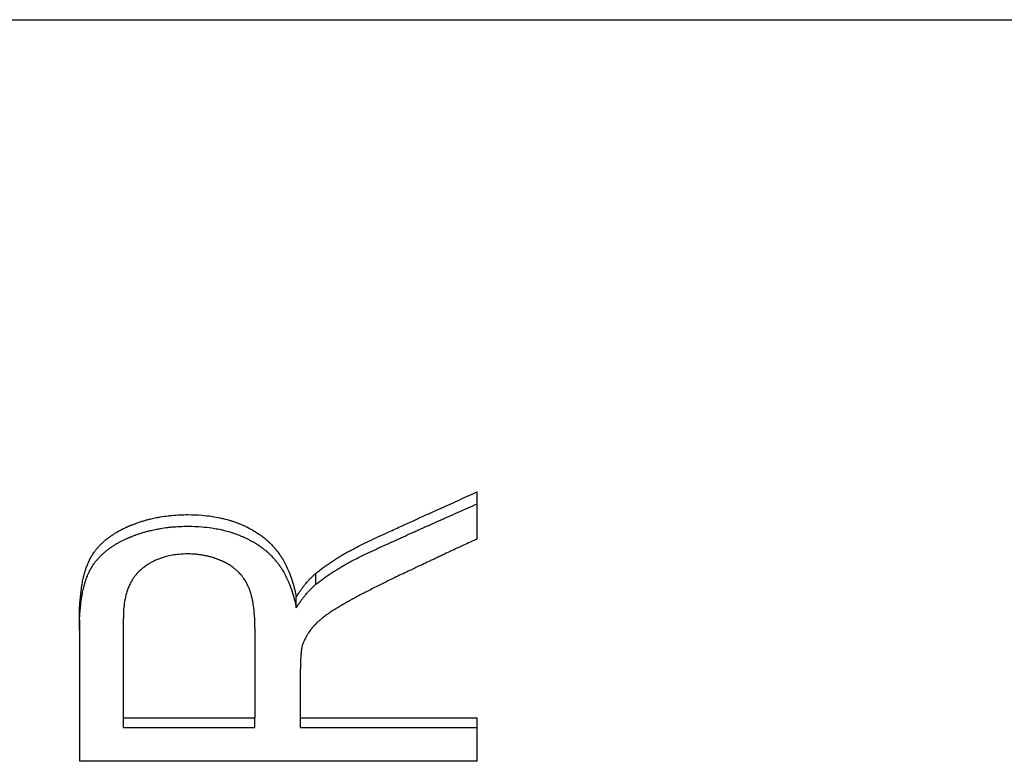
# Model space of a CAD drawing. Extents: x 0 to 39.4, y -1.2 to 1.2.
# Tile 9 of 10: x 0.594 to 1.188, y 0.553 to 1. Entities that reach past the tile are written whole.
import ezdxf

# ---------------------------------------------------------------- set-up
doc = ezdxf.new("R2010")
doc.units = 0
doc.header["$MEASUREMENT"] = 0
doc.layers.get('0').update_dxf_attribs({"linetype": 'CONTINUOUS'})

msp = doc.modelspace()

# ---------------------------------------------------------------- linework, layer by layer
for p, q in [((0.375, 1), (1.88, 1)), ((0.87009, 0.68677), (0.87009, 0.71508)), ((0.77277, 0.65937), (0.77277, 0.66603)), ((0.76088, 0.6452), (0.76088, 0.65172)), ((0.63009, 0.63802), (0.63009, 0.55258)), ((0.65662, 0.57882), (0.65662, 0.639)), ((0.73601, 0.63307), (0.73601, 0.57882)), ((0.76345, 0.57882), (0.76345, 0.60841)), ((0.65662, 0.57882), (0.73601, 0.57882)), ((0.65662, 0.57304), (0.65662, 0.57882)), ((0.73601, 0.57304), (0.73601, 0.57882)), ((0.76345, 0.57882), (0.87009, 0.57882)), ((0.76345, 0.57304), (0.76345, 0.57882)), ((0.87009, 0.55258), (0.87009, 0.57882)), ((0.65662, 0.57304), (0.73601, 0.57304)), ((0.87009, 0.55258), (0.63009, 0.55258))]:
    msp.add_line(p, q)
for points, knots in [([(0.80479, 0.68544), (0.8066, 0.68628), (0.80841, 0.68712), (0.81023, 0.68796), (0.81204, 0.6888), (0.81386, 0.68963), (0.81567, 0.69047), (0.81839, 0.69172), (0.82111, 0.69297), (0.82383, 0.69421), (0.82474, 0.69463), (0.82565, 0.69504), (0.82655, 0.69546), (0.82837, 0.69629), (0.83018, 0.69711), (0.832, 0.69794), (0.8329, 0.69835), (0.83381, 0.69876), (0.83472, 0.69918), (0.83653, 0.7), (0.83835, 0.70082), (0.84016, 0.70165), (0.84107, 0.70206), (0.84197, 0.70247), (0.84288, 0.70288), (0.8447, 0.7037), (0.84651, 0.70452), (0.84832, 0.70534), (0.84923, 0.70574), (0.85014, 0.70615), (0.85104, 0.70656), (0.85286, 0.70738), (0.85467, 0.70819), (0.85649, 0.70901), (0.85739, 0.70941), (0.8583, 0.70982), (0.85921, 0.71022), (0.86102, 0.71104), (0.86284, 0.71185), (0.86465, 0.71266), (0.86646, 0.71347), (0.86828, 0.71427), (0.87009, 0.71508)], [0, 0, 0, 0, 0.0163806, 0.0163806, 0.0163806, 0.0327612, 0.0327612, 0.0327612, 0.0573321, 0.0573321, 0.0573321, 0.0655224, 0.0655224, 0.0655224, 0.081903, 0.081903, 0.081903, 0.0900933, 0.0900933, 0.0900933, 0.1064739, 0.1064739, 0.1064739, 0.1146642, 0.1146642, 0.1146642, 0.1310448, 0.1310448, 0.1310448, 0.1392351, 0.1392351, 0.1392351, 0.1556157, 0.1556157, 0.1556157, 0.163806, 0.163806, 0.163806, 0.1801866, 0.1801866, 0.1801866, 0.1965672, 0.1965672, 0.1965672, 0.1965672]), ([(0.80479, 0.67859), (0.8066, 0.67942), (0.80841, 0.68025), (0.81023, 0.68108), (0.81204, 0.68191), (0.81386, 0.68274), (0.81567, 0.68356), (0.81658, 0.68398), (0.81748, 0.68439), (0.81839, 0.6848), (0.82021, 0.68562), (0.82202, 0.68645), (0.82383, 0.68727), (0.82474, 0.68768), (0.82565, 0.68809), (0.82655, 0.6885), (0.82837, 0.68932), (0.83018, 0.69014), (0.832, 0.69096), (0.8329, 0.69137), (0.83381, 0.69178), (0.83472, 0.69219), (0.83653, 0.693), (0.83835, 0.69382), (0.84016, 0.69463), (0.84107, 0.69504), (0.84197, 0.69544), (0.84288, 0.69585), (0.8447, 0.69666), (0.84651, 0.69747), (0.84832, 0.69828), (0.84923, 0.69869), (0.85014, 0.69909), (0.85104, 0.6995), (0.85286, 0.7003), (0.85467, 0.70111), (0.85649, 0.70192), (0.85739, 0.70232), (0.8583, 0.70272), (0.85921, 0.70312), (0.86102, 0.70393), (0.86284, 0.70473), (0.86465, 0.70553), (0.86646, 0.70633), (0.86828, 0.70713), (0.87009, 0.70793)], [0, 0, 0, 0, 0.0163806, 0.0163806, 0.0163806, 0.0327612, 0.0327612, 0.0327612, 0.0409515, 0.0409515, 0.0409515, 0.0573321, 0.0573321, 0.0573321, 0.0655224, 0.0655224, 0.0655224, 0.081903, 0.081903, 0.081903, 0.0900933, 0.0900933, 0.0900933, 0.1064739, 0.1064739, 0.1064739, 0.1146642, 0.1146642, 0.1146642, 0.1310448, 0.1310448, 0.1310448, 0.1392351, 0.1392351, 0.1392351, 0.1556157, 0.1556157, 0.1556157, 0.163806, 0.163806, 0.163806, 0.1801866, 0.1801866, 0.1801866, 0.1965672, 0.1965672, 0.1965672, 0.1965672]), ([(0.63009, 0.63802), (0.63009, 0.64007), (0.63013, 0.64206), (0.63019, 0.64398), (0.63026, 0.6459), (0.63036, 0.64775), (0.6305, 0.64953), (0.6307, 0.65221), (0.63098, 0.65475), (0.63133, 0.65713), (0.63145, 0.65793), (0.63158, 0.65871), (0.63171, 0.65947), (0.63192, 0.66062), (0.63214, 0.66173), (0.63238, 0.6628), (0.63246, 0.66316), (0.63254, 0.66351), (0.63263, 0.66386), (0.6328, 0.66456), (0.63297, 0.66525), (0.63316, 0.66591), (0.63325, 0.66625), (0.63335, 0.66658), (0.63345, 0.66691), (0.63364, 0.66756), (0.63384, 0.6682), (0.63406, 0.66882), (0.63432, 0.66959), (0.6346, 0.67035), (0.63489, 0.67108), (0.63506, 0.67152), (0.63524, 0.67194), (0.63542, 0.67236), (0.63549, 0.6725), (0.63555, 0.67264), (0.63561, 0.67278), (0.6358, 0.6732), (0.63599, 0.6736), (0.63619, 0.674), (0.63622, 0.67407), (0.63625, 0.67413), (0.63628, 0.6742), (0.63645, 0.67453), (0.63662, 0.67485), (0.63679, 0.67517), (0.63683, 0.67523), (0.63686, 0.6753), (0.6369, 0.67536), (0.637, 0.67555), (0.63711, 0.67574), (0.63722, 0.67593), (0.63729, 0.67606), (0.63736, 0.67618), (0.63744, 0.67631), (0.63747, 0.67637), (0.63751, 0.67643), (0.63755, 0.67649), (0.63766, 0.67668), (0.63777, 0.67687), (0.63789, 0.67705), (0.63797, 0.67718), (0.63805, 0.6773), (0.63812, 0.67742), (0.63836, 0.67779), (0.6386, 0.67815), (0.63886, 0.67851), (0.63902, 0.67875), (0.63919, 0.67899), (0.63937, 0.67923), (0.63972, 0.6797), (0.64008, 0.68017), (0.64045, 0.68063), (0.64064, 0.68086), (0.64083, 0.68108), (0.64102, 0.68131), (0.64141, 0.68176), (0.64181, 0.68221), (0.64222, 0.68265), (0.64242, 0.68287), (0.64263, 0.68308), (0.64284, 0.6833), (0.64327, 0.68373), (0.64371, 0.68416), (0.64416, 0.68458), (0.64438, 0.68478), (0.64461, 0.68499), (0.64484, 0.6852), (0.64531, 0.68561), (0.64578, 0.68601), (0.64627, 0.68641), (0.64652, 0.68661), (0.64677, 0.68681), (0.64702, 0.687), (0.64752, 0.6874), (0.64803, 0.68778), (0.64856, 0.68816), (0.64883, 0.68835), (0.64909, 0.68854), (0.64936, 0.68872), (0.6499, 0.68909), (0.65046, 0.68946), (0.65102, 0.68982), (0.65131, 0.69), (0.65159, 0.69017), (0.65188, 0.69035), (0.65246, 0.6907), (0.65305, 0.69104), (0.65366, 0.69138), (0.65396, 0.69155), (0.65427, 0.69172), (0.65458, 0.69189), (0.65504, 0.69213), (0.65551, 0.69238), (0.65599, 0.69262), (0.65615, 0.6927), (0.65631, 0.69278), (0.65647, 0.69286), (0.65679, 0.69302), (0.65712, 0.69318), (0.65744, 0.69333), (0.65761, 0.69341), (0.65777, 0.69349), (0.65794, 0.69357), (0.65819, 0.69368), (0.65844, 0.6938), (0.65869, 0.69391), (0.65877, 0.69395), (0.65886, 0.69399), (0.65894, 0.69403), (0.65911, 0.6941), (0.65928, 0.69418), (0.65945, 0.69425), (0.65954, 0.69429), (0.65962, 0.69433), (0.65971, 0.69436), (0.65988, 0.69444), (0.66005, 0.69451), (0.66022, 0.69458), (0.66031, 0.69462), (0.66039, 0.69466), (0.66048, 0.69469), (0.66065, 0.69476), (0.66082, 0.69484), (0.66099, 0.69491), (0.66108, 0.69494), (0.66117, 0.69498), (0.66125, 0.69501), (0.66151, 0.69512), (0.66177, 0.69522), (0.66203, 0.69533), (0.6622, 0.6954), (0.66238, 0.69546), (0.66255, 0.69553), (0.6629, 0.69567), (0.66325, 0.6958), (0.6636, 0.69593), (0.66377, 0.696), (0.66395, 0.69606), (0.66412, 0.69612), (0.66465, 0.69632), (0.66518, 0.6965), (0.66571, 0.69669), (0.66606, 0.69681), (0.66642, 0.69692), (0.66678, 0.69704), (0.66749, 0.69727), (0.66821, 0.6975), (0.66893, 0.69771), (0.66929, 0.69782), (0.66965, 0.69792), (0.67001, 0.69802), (0.67074, 0.69823), (0.67147, 0.69842), (0.67221, 0.69861), (0.67257, 0.6987), (0.67294, 0.69879), (0.67331, 0.69888), (0.67442, 0.69915), (0.67554, 0.69939), (0.67667, 0.69961), (0.67742, 0.69976), (0.67818, 0.6999), (0.67894, 0.70003), (0.68046, 0.70029), (0.682, 0.70051), (0.68356, 0.7007), (0.68434, 0.70079), (0.68512, 0.70087), (0.68591, 0.70095), (0.68749, 0.7011), (0.68908, 0.70121), (0.69069, 0.70128), (0.6923, 0.70135), (0.69393, 0.70139), (0.69558, 0.70139)], [0, 0, 0, 0, 0.125, 0.125, 0.125, 0.25, 0.25, 0.25, 0.4375, 0.4375, 0.4375, 0.5, 0.5, 0.5, 0.59375, 0.59375, 0.59375, 0.625, 0.625, 0.625, 0.6875, 0.6875, 0.6875, 0.71875, 0.71875, 0.71875, 0.78125, 0.78125, 0.78125, 0.859375, 0.859375, 0.859375, 0.90625, 0.90625, 0.90625, 0.921875, 0.921875, 0.921875, 0.96875, 0.96875, 0.96875, 0.976562, 0.976562, 0.976562, 1.015625, 1.015625, 1.015625, 1.023438, 1.023438, 1.023438, 1.046875, 1.046875, 1.046875, 1.0625, 1.0625, 1.0625, 1.070312, 1.070312, 1.070312, 1.09375, 1.09375, 1.09375, 1.109375, 1.109375, 1.109375, 1.15625, 1.15625, 1.15625, 1.1875, 1.1875, 1.1875, 1.25, 1.25, 1.25, 1.28125, 1.28125, 1.28125, 1.34375, 1.34375, 1.34375, 1.375, 1.375, 1.375, 1.4375, 1.4375, 1.4375, 1.46875, 1.46875, 1.46875, 1.53125, 1.53125, 1.53125, 1.5625, 1.5625, 1.5625, 1.625, 1.625, 1.625, 1.65625, 1.65625, 1.65625, 1.71875, 1.71875, 1.71875, 1.75, 1.75, 1.75, 1.8125, 1.8125, 1.8125, 1.84375, 1.84375, 1.84375, 1.890625, 1.890625, 1.890625, 1.90625, 1.90625, 1.90625, 1.9375, 1.9375, 1.9375, 1.953125, 1.953125, 1.953125, 1.976562, 1.976562, 1.976562, 1.984375, 1.984375, 1.984375, 2, 2, 2, 2.007812, 2.007812, 2.007812, 2.023438, 2.023438, 2.023438, 2.03125, 2.03125, 2.03125, 2.046875, 2.046875, 2.046875, 2.054688, 2.054688, 2.054688, 2.078125, 2.078125, 2.078125, 2.09375, 2.09375, 2.09375, 2.125, 2.125, 2.125, 2.140625, 2.140625, 2.140625, 2.1875, 2.1875, 2.1875, 2.21875, 2.21875, 2.21875, 2.28125, 2.28125, 2.28125, 2.3125, 2.3125, 2.3125, 2.375, 2.375, 2.375, 2.40625, 2.40625, 2.40625, 2.5, 2.5, 2.5, 2.5625, 2.5625, 2.5625, 2.6875, 2.6875, 2.6875, 2.75, 2.75, 2.75, 2.875, 2.875, 2.875, 3, 3, 3, 3]), ([(0.69558, 0.70139), (0.69842, 0.70139), (0.70119, 0.70128), (0.70389, 0.70106), (0.70591, 0.7009), (0.70789, 0.70067), (0.70983, 0.70039), (0.71176, 0.7001), (0.71366, 0.69975), (0.71551, 0.69934), (0.71612, 0.6992), (0.71674, 0.69906), (0.71734, 0.69891), (0.71856, 0.69861), (0.71976, 0.69828), (0.72093, 0.69792), (0.72152, 0.69774), (0.72211, 0.69756), (0.72269, 0.69736), (0.72385, 0.69698), (0.72499, 0.69657), (0.72611, 0.69613), (0.72667, 0.69591), (0.72722, 0.69568), (0.72778, 0.69545), (0.7286, 0.6951), (0.72942, 0.69473), (0.73022, 0.69435), (0.73103, 0.69396), (0.73182, 0.69357), (0.73261, 0.69315), (0.73326, 0.69281), (0.73391, 0.69245), (0.73455, 0.69208), (0.73468, 0.69201), (0.7348, 0.69193), (0.73493, 0.69186), (0.73531, 0.69164), (0.73569, 0.69141), (0.73607, 0.69118), (0.73626, 0.69106), (0.73644, 0.69095), (0.73663, 0.69083), (0.737, 0.69059), (0.73737, 0.69036), (0.73774, 0.69011), (0.7378, 0.69007), (0.73787, 0.69003), (0.73793, 0.68999), (0.73823, 0.68979), (0.73854, 0.68958), (0.73884, 0.68937), (0.7389, 0.68933), (0.73896, 0.68929), (0.73902, 0.68924), (0.7392, 0.68912), (0.73938, 0.68899), (0.73956, 0.68886), (0.73968, 0.68878), (0.7398, 0.68869), (0.73992, 0.6886), (0.73997, 0.68856), (0.74003, 0.68852), (0.74009, 0.68847), (0.74021, 0.68839), (0.74033, 0.6883), (0.74044, 0.68821), (0.7405, 0.68817), (0.74056, 0.68812), (0.74062, 0.68808), (0.74079, 0.68795), (0.74097, 0.68781), (0.74114, 0.68768), (0.74125, 0.68759), (0.74137, 0.6875), (0.74148, 0.6874), (0.74171, 0.68722), (0.74194, 0.68704), (0.74216, 0.68685), (0.74227, 0.68676), (0.74238, 0.68667), (0.7425, 0.68657), (0.74283, 0.68629), (0.74316, 0.68601), (0.74348, 0.68571), (0.7437, 0.68552), (0.74392, 0.68533), (0.74413, 0.68513), (0.74455, 0.68473), (0.74497, 0.68433), (0.74539, 0.68392), (0.74559, 0.68371), (0.7458, 0.68351), (0.746, 0.6833), (0.7466, 0.68267), (0.74719, 0.68202), (0.74777, 0.68136), (0.74815, 0.68092), (0.74852, 0.68047), (0.74889, 0.68001), (0.74963, 0.67909), (0.75033, 0.67814), (0.75101, 0.67716), (0.75135, 0.67667), (0.75168, 0.67617), (0.752, 0.67567), (0.75265, 0.67466), (0.75327, 0.67361), (0.75385, 0.67253), (0.75415, 0.67199), (0.75443, 0.67145), (0.75471, 0.67089), (0.75527, 0.66978), (0.7558, 0.66864), (0.7563, 0.66746), (0.75655, 0.66687), (0.75679, 0.66628), (0.75703, 0.66567), (0.75773, 0.66385), (0.75837, 0.66196), (0.75895, 0.66), (0.75971, 0.65738), (0.76036, 0.65462), (0.76088, 0.65172)], [0, 0, 0, 0, 0.166667, 0.166667, 0.166667, 0.291667, 0.291667, 0.291667, 0.416667, 0.416667, 0.416667, 0.458333, 0.458333, 0.458333, 0.541667, 0.541667, 0.541667, 0.583333, 0.583333, 0.583333, 0.666667, 0.666667, 0.666667, 0.708333, 0.708333, 0.708333, 0.770833, 0.770833, 0.770833, 0.833333, 0.833333, 0.833333, 0.885417, 0.885417, 0.885417, 0.895833, 0.895833, 0.895833, 0.927083, 0.927083, 0.927083, 0.942708, 0.942708, 0.942708, 0.973958, 0.973958, 0.973958, 0.979167, 0.979167, 0.979167, 1.005208, 1.005208, 1.005208, 1.010417, 1.010417, 1.010417, 1.026042, 1.026042, 1.026042, 1.036458, 1.036458, 1.036458, 1.041667, 1.041667, 1.041667, 1.052083, 1.052083, 1.052083, 1.057292, 1.057292, 1.057292, 1.072917, 1.072917, 1.072917, 1.083333, 1.083333, 1.083333, 1.104167, 1.104167, 1.104167, 1.114583, 1.114583, 1.114583, 1.145833, 1.145833, 1.145833, 1.166667, 1.166667, 1.166667, 1.208333, 1.208333, 1.208333, 1.229167, 1.229167, 1.229167, 1.291667, 1.291667, 1.291667, 1.333333, 1.333333, 1.333333, 1.416667, 1.416667, 1.416667, 1.458333, 1.458333, 1.458333, 1.541667, 1.541667, 1.541667, 1.583333, 1.583333, 1.583333, 1.666667, 1.666667, 1.666667, 1.708333, 1.708333, 1.708333, 1.833333, 1.833333, 1.833333, 2, 2, 2, 2]), ([(0.63009, 0.63164), (0.63009, 0.63367), (0.63013, 0.63564), (0.63019, 0.63754), (0.63026, 0.63944), (0.63036, 0.64127), (0.6305, 0.64304), (0.63056, 0.64392), (0.63064, 0.64479), (0.63073, 0.64564), (0.63089, 0.64735), (0.6311, 0.64899), (0.63133, 0.65056), (0.63145, 0.65135), (0.63158, 0.65212), (0.63171, 0.65288), (0.63192, 0.65401), (0.63214, 0.65511), (0.63238, 0.65617), (0.63246, 0.65653), (0.63254, 0.65688), (0.63263, 0.65722), (0.6328, 0.65792), (0.63297, 0.65859), (0.63316, 0.65925), (0.63325, 0.65959), (0.63335, 0.65991), (0.63345, 0.66024), (0.63364, 0.66088), (0.63384, 0.66151), (0.63406, 0.66213), (0.63416, 0.66244), (0.63427, 0.66274), (0.63438, 0.66304), (0.63454, 0.66349), (0.63471, 0.66393), (0.63489, 0.66437), (0.63495, 0.66451), (0.635, 0.66465), (0.63506, 0.6648), (0.63518, 0.66508), (0.6353, 0.66536), (0.63542, 0.66564), (0.63549, 0.66578), (0.63555, 0.66592), (0.63561, 0.66605), (0.6357, 0.66626), (0.6358, 0.66646), (0.63589, 0.66666), (0.63599, 0.66686), (0.63609, 0.66706), (0.63619, 0.66726), (0.63622, 0.66733), (0.63625, 0.66739), (0.63628, 0.66746), (0.63635, 0.66759), (0.63642, 0.66772), (0.63648, 0.66784), (0.63652, 0.66791), (0.63655, 0.66797), (0.63659, 0.66804), (0.63665, 0.66816), (0.63672, 0.66829), (0.63679, 0.66842), (0.63683, 0.66848), (0.63686, 0.66854), (0.6369, 0.66861), (0.63697, 0.66873), (0.63704, 0.66886), (0.63711, 0.66898), (0.63714, 0.66905), (0.63718, 0.66911), (0.63722, 0.66917), (0.63729, 0.66929), (0.63736, 0.66942), (0.63744, 0.66954), (0.63747, 0.66961), (0.63751, 0.66967), (0.63755, 0.66973), (0.63766, 0.66991), (0.63777, 0.6701), (0.63789, 0.67028), (0.63797, 0.6704), (0.63805, 0.67053), (0.63812, 0.67065), (0.63836, 0.67101), (0.6386, 0.67137), (0.63886, 0.67173), (0.63902, 0.67197), (0.63919, 0.6722), (0.63937, 0.67244), (0.63972, 0.6729), (0.64008, 0.67336), (0.64045, 0.67382), (0.64064, 0.67405), (0.64083, 0.67427), (0.64102, 0.6745), (0.64141, 0.67494), (0.64181, 0.67539), (0.64222, 0.67582), (0.64242, 0.67604), (0.64263, 0.67625), (0.64284, 0.67647), (0.64327, 0.67689), (0.64371, 0.67732), (0.64416, 0.67773), (0.64438, 0.67794), (0.64461, 0.67814), (0.64484, 0.67835), (0.64531, 0.67875), (0.64578, 0.67915), (0.64627, 0.67955), (0.64652, 0.67975), (0.64677, 0.67994), (0.64702, 0.68013), (0.64752, 0.68052), (0.64803, 0.6809), (0.64856, 0.68128), (0.64883, 0.68146), (0.64909, 0.68165), (0.64936, 0.68183), (0.6499, 0.6822), (0.65046, 0.68256), (0.65102, 0.68292), (0.65131, 0.6831), (0.65159, 0.68327), (0.65188, 0.68344), (0.65246, 0.68379), (0.65305, 0.68413), (0.65366, 0.68447), (0.65396, 0.68464), (0.65427, 0.6848), (0.65458, 0.68497), (0.65504, 0.68521), (0.65551, 0.68546), (0.65599, 0.68569), (0.65615, 0.68577), (0.65631, 0.68585), (0.65647, 0.68593), (0.65679, 0.68609), (0.65712, 0.68625), (0.65744, 0.6864), (0.65761, 0.68648), (0.65777, 0.68655), (0.65794, 0.68663), (0.65819, 0.68675), (0.65844, 0.68686), (0.65869, 0.68697), (0.65877, 0.68701), (0.65886, 0.68705), (0.65894, 0.68708), (0.65911, 0.68716), (0.65928, 0.68723), (0.65945, 0.68731), (0.65954, 0.68735), (0.65962, 0.68738), (0.65971, 0.68742), (0.65988, 0.68749), (0.66005, 0.68756), (0.66022, 0.68764), (0.66031, 0.68767), (0.66039, 0.68771), (0.66048, 0.68774), (0.66065, 0.68782), (0.66082, 0.68789), (0.66099, 0.68796), (0.66108, 0.68799), (0.66117, 0.68803), (0.66125, 0.68806), (0.66151, 0.68817), (0.66177, 0.68827), (0.66203, 0.68837), (0.6622, 0.68844), (0.66238, 0.68851), (0.66255, 0.68858), (0.6629, 0.68871), (0.66325, 0.68884), (0.6636, 0.68897), (0.66377, 0.68904), (0.66395, 0.6891), (0.66412, 0.68916), (0.66465, 0.68935), (0.66518, 0.68954), (0.66571, 0.68972), (0.66606, 0.68984), (0.66642, 0.68996), (0.66678, 0.69007), (0.66749, 0.6903), (0.66821, 0.69052), (0.66893, 0.69073), (0.66929, 0.69084), (0.66965, 0.69094), (0.67001, 0.69104), (0.67074, 0.69125), (0.67147, 0.69144), (0.67221, 0.69162), (0.67257, 0.69172), (0.67294, 0.69181), (0.67331, 0.69189), (0.67442, 0.69215), (0.67554, 0.6924), (0.67667, 0.69262), (0.67742, 0.69276), (0.67818, 0.6929), (0.67894, 0.69303), (0.68046, 0.69329), (0.682, 0.69351), (0.68356, 0.69369), (0.68434, 0.69378), (0.68512, 0.69386), (0.68591, 0.69394), (0.68749, 0.69408), (0.68908, 0.69419), (0.69069, 0.69427), (0.6923, 0.69434), (0.69393, 0.69438), (0.69558, 0.69438)], [0, 0, 0, 0, 0.125, 0.125, 0.125, 0.25, 0.25, 0.25, 0.3125, 0.3125, 0.3125, 0.4375, 0.4375, 0.4375, 0.5, 0.5, 0.5, 0.59375, 0.59375, 0.59375, 0.625, 0.625, 0.625, 0.6875, 0.6875, 0.6875, 0.71875, 0.71875, 0.71875, 0.78125, 0.78125, 0.78125, 0.8125, 0.8125, 0.8125, 0.859375, 0.859375, 0.859375, 0.875, 0.875, 0.875, 0.90625, 0.90625, 0.90625, 0.921875, 0.921875, 0.921875, 0.945312, 0.945312, 0.945312, 0.96875, 0.96875, 0.96875, 0.976562, 0.976562, 0.976562, 0.992188, 0.992188, 0.992188, 1, 1, 1, 1.015625, 1.015625, 1.015625, 1.023438, 1.023438, 1.023438, 1.039062, 1.039062, 1.039062, 1.046875, 1.046875, 1.046875, 1.0625, 1.0625, 1.0625, 1.070312, 1.070312, 1.070312, 1.09375, 1.09375, 1.09375, 1.109375, 1.109375, 1.109375, 1.15625, 1.15625, 1.15625, 1.1875, 1.1875, 1.1875, 1.25, 1.25, 1.25, 1.28125, 1.28125, 1.28125, 1.34375, 1.34375, 1.34375, 1.375, 1.375, 1.375, 1.4375, 1.4375, 1.4375, 1.46875, 1.46875, 1.46875, 1.53125, 1.53125, 1.53125, 1.5625, 1.5625, 1.5625, 1.625, 1.625, 1.625, 1.65625, 1.65625, 1.65625, 1.71875, 1.71875, 1.71875, 1.75, 1.75, 1.75, 1.8125, 1.8125, 1.8125, 1.84375, 1.84375, 1.84375, 1.890625, 1.890625, 1.890625, 1.90625, 1.90625, 1.90625, 1.9375, 1.9375, 1.9375, 1.953125, 1.953125, 1.953125, 1.976562, 1.976562, 1.976562, 1.984375, 1.984375, 1.984375, 2, 2, 2, 2.007812, 2.007812, 2.007812, 2.023438, 2.023438, 2.023438, 2.03125, 2.03125, 2.03125, 2.046875, 2.046875, 2.046875, 2.054688, 2.054688, 2.054688, 2.078125, 2.078125, 2.078125, 2.09375, 2.09375, 2.09375, 2.125, 2.125, 2.125, 2.140625, 2.140625, 2.140625, 2.1875, 2.1875, 2.1875, 2.21875, 2.21875, 2.21875, 2.28125, 2.28125, 2.28125, 2.3125, 2.3125, 2.3125, 2.375, 2.375, 2.375, 2.40625, 2.40625, 2.40625, 2.5, 2.5, 2.5, 2.5625, 2.5625, 2.5625, 2.6875, 2.6875, 2.6875, 2.75, 2.75, 2.75, 2.875, 2.875, 2.875, 3, 3, 3, 3]), ([(0.69558, 0.69438), (0.69842, 0.69438), (0.70119, 0.69427), (0.70389, 0.69405), (0.70591, 0.69389), (0.70789, 0.69367), (0.70983, 0.69338), (0.71047, 0.69329), (0.71111, 0.69319), (0.71175, 0.69308), (0.71302, 0.69286), (0.71427, 0.69262), (0.71551, 0.69235), (0.71612, 0.69221), (0.71674, 0.69207), (0.71734, 0.69192), (0.71856, 0.69162), (0.71976, 0.69129), (0.72093, 0.69094), (0.72152, 0.69077), (0.72211, 0.69058), (0.72269, 0.69039), (0.72385, 0.69001), (0.72499, 0.6896), (0.72611, 0.68917), (0.72667, 0.68895), (0.72722, 0.68872), (0.72778, 0.68849), (0.7286, 0.68814), (0.72942, 0.68778), (0.73022, 0.6874), (0.73049, 0.68728), (0.73076, 0.68715), (0.73103, 0.68702), (0.73156, 0.68676), (0.73209, 0.68649), (0.73261, 0.68622), (0.73287, 0.68608), (0.73313, 0.68594), (0.73339, 0.6858), (0.73378, 0.68559), (0.73416, 0.68538), (0.73455, 0.68516), (0.73468, 0.68509), (0.7348, 0.68502), (0.73493, 0.68494), (0.73519, 0.68479), (0.73544, 0.68465), (0.73569, 0.68449), (0.73582, 0.68442), (0.73594, 0.68434), (0.73607, 0.68427), (0.73626, 0.68415), (0.73644, 0.68404), (0.73663, 0.68392), (0.73682, 0.6838), (0.737, 0.68369), (0.73719, 0.68357), (0.73725, 0.68353), (0.73731, 0.68349), (0.73737, 0.68345), (0.7375, 0.68337), (0.73762, 0.68329), (0.73774, 0.68321), (0.7378, 0.68317), (0.73787, 0.68313), (0.73793, 0.68309), (0.73805, 0.68301), (0.73817, 0.68293), (0.73829, 0.68285), (0.73835, 0.68281), (0.73842, 0.68277), (0.73848, 0.68272), (0.7386, 0.68264), (0.73872, 0.68256), (0.73884, 0.68248), (0.7389, 0.68244), (0.73896, 0.68239), (0.73902, 0.68235), (0.73914, 0.68227), (0.73926, 0.68218), (0.73938, 0.6821), (0.73944, 0.68206), (0.7395, 0.68202), (0.73956, 0.68197), (0.73968, 0.68189), (0.7398, 0.6818), (0.73992, 0.68172), (0.73997, 0.68167), (0.74003, 0.68163), (0.74009, 0.68159), (0.74021, 0.6815), (0.74033, 0.68142), (0.74044, 0.68133), (0.7405, 0.68128), (0.74056, 0.68124), (0.74062, 0.6812), (0.74079, 0.68107), (0.74097, 0.68093), (0.74114, 0.6808), (0.74125, 0.68071), (0.74137, 0.68062), (0.74148, 0.68053), (0.74171, 0.68035), (0.74194, 0.68017), (0.74216, 0.67998), (0.74227, 0.67989), (0.74238, 0.6798), (0.7425, 0.67971), (0.74283, 0.67943), (0.74316, 0.67914), (0.74348, 0.67886), (0.7437, 0.67867), (0.74392, 0.67847), (0.74413, 0.67828), (0.74455, 0.67789), (0.74497, 0.67749), (0.74539, 0.67708), (0.74559, 0.67688), (0.7458, 0.67667), (0.746, 0.67646), (0.7466, 0.67584), (0.74719, 0.6752), (0.74777, 0.67455), (0.74815, 0.67411), (0.74852, 0.67366), (0.74889, 0.67321), (0.74963, 0.6723), (0.75033, 0.67136), (0.75101, 0.67039), (0.75135, 0.66991), (0.75168, 0.66941), (0.752, 0.66891), (0.75265, 0.66791), (0.75327, 0.66687), (0.75385, 0.66581), (0.75415, 0.66527), (0.75443, 0.66473), (0.75471, 0.66418), (0.75527, 0.66308), (0.7558, 0.66195), (0.7563, 0.66079), (0.75655, 0.6602), (0.75679, 0.65961), (0.75703, 0.65901), (0.75773, 0.65722), (0.75837, 0.65534), (0.75895, 0.6534), (0.75971, 0.6508), (0.76036, 0.64807), (0.76088, 0.6452)], [0, 0, 0, 0, 0.166667, 0.166667, 0.166667, 0.291667, 0.291667, 0.291667, 0.333333, 0.333333, 0.333333, 0.416667, 0.416667, 0.416667, 0.458333, 0.458333, 0.458333, 0.541667, 0.541667, 0.541667, 0.583333, 0.583333, 0.583333, 0.666667, 0.666667, 0.666667, 0.708333, 0.708333, 0.708333, 0.770833, 0.770833, 0.770833, 0.791667, 0.791667, 0.791667, 0.833333, 0.833333, 0.833333, 0.854167, 0.854167, 0.854167, 0.885417, 0.885417, 0.885417, 0.895833, 0.895833, 0.895833, 0.916667, 0.916667, 0.916667, 0.927083, 0.927083, 0.927083, 0.942708, 0.942708, 0.942708, 0.958333, 0.958333, 0.958333, 0.963542, 0.963542, 0.963542, 0.973958, 0.973958, 0.973958, 0.979167, 0.979167, 0.979167, 0.989583, 0.989583, 0.989583, 0.994792, 0.994792, 0.994792, 1.005208, 1.005208, 1.005208, 1.010417, 1.010417, 1.010417, 1.020833, 1.020833, 1.020833, 1.026042, 1.026042, 1.026042, 1.036458, 1.036458, 1.036458, 1.041667, 1.041667, 1.041667, 1.052083, 1.052083, 1.052083, 1.057292, 1.057292, 1.057292, 1.072917, 1.072917, 1.072917, 1.083333, 1.083333, 1.083333, 1.104167, 1.104167, 1.104167, 1.114583, 1.114583, 1.114583, 1.145833, 1.145833, 1.145833, 1.166667, 1.166667, 1.166667, 1.208333, 1.208333, 1.208333, 1.229167, 1.229167, 1.229167, 1.291667, 1.291667, 1.291667, 1.333333, 1.333333, 1.333333, 1.416667, 1.416667, 1.416667, 1.458333, 1.458333, 1.458333, 1.541667, 1.541667, 1.541667, 1.583333, 1.583333, 1.583333, 1.666667, 1.666667, 1.666667, 1.708333, 1.708333, 1.708333, 1.833333, 1.833333, 1.833333, 2, 2, 2, 2]), ([(0.77277, 0.66603), (0.7742, 0.66718), (0.77568, 0.66832), (0.77722, 0.66945), (0.77761, 0.66973), (0.77799, 0.67001), (0.77839, 0.67029), (0.77917, 0.67085), (0.77997, 0.67141), (0.78079, 0.67196), (0.7812, 0.67224), (0.78161, 0.67252), (0.78202, 0.67279), (0.78285, 0.67334), (0.7837, 0.67389), (0.78456, 0.67444), (0.78499, 0.67471), (0.78542, 0.67498), (0.78586, 0.67525), (0.78673, 0.6758), (0.78762, 0.67633), (0.78852, 0.67687), (0.78898, 0.67714), (0.78943, 0.67741), (0.78989, 0.67767), (0.79081, 0.67821), (0.79174, 0.67874), (0.79269, 0.67926), (0.79317, 0.67953), (0.79365, 0.67979), (0.79413, 0.68005), (0.79557, 0.68084), (0.79705, 0.68162), (0.79856, 0.68239), (0.80058, 0.68342), (0.80265, 0.68444), (0.80479, 0.68544)], [0, 0, 0, 0, 0.166667, 0.166667, 0.166667, 0.208333, 0.208333, 0.208333, 0.291667, 0.291667, 0.291667, 0.333333, 0.333333, 0.333333, 0.416667, 0.416667, 0.416667, 0.458333, 0.458333, 0.458333, 0.541667, 0.541667, 0.541667, 0.583333, 0.583333, 0.583333, 0.666667, 0.666667, 0.666667, 0.708333, 0.708333, 0.708333, 0.833333, 0.833333, 0.833333, 1, 1, 1, 1]), ([(0.87009, 0.68677), (0.8687, 0.68613), (0.86732, 0.68549), (0.86593, 0.68484), (0.86454, 0.6842), (0.86316, 0.68356), (0.86177, 0.68291), (0.85969, 0.68194), (0.85761, 0.68097), (0.85553, 0.68), (0.85483, 0.67967), (0.85414, 0.67935), (0.85345, 0.67902), (0.85206, 0.67838), (0.85067, 0.67773), (0.84928, 0.67707), (0.84859, 0.67675), (0.8479, 0.67642), (0.8472, 0.6761), (0.84582, 0.67545), (0.84443, 0.67479), (0.84304, 0.67414), (0.84235, 0.67382), (0.84165, 0.67349), (0.84096, 0.67316), (0.83957, 0.67251), (0.83819, 0.67185), (0.8368, 0.6712), (0.83611, 0.67087), (0.83541, 0.67054), (0.83472, 0.67021), (0.83264, 0.66923), (0.83056, 0.66824), (0.82848, 0.66726), (0.8257, 0.66594), (0.82293, 0.66462), (0.82015, 0.6633)], [0, 0, 0, 0, 0.0125349, 0.0125349, 0.0125349, 0.0250698, 0.0250698, 0.0250698, 0.0438722, 0.0438722, 0.0438722, 0.0501396, 0.0501396, 0.0501396, 0.0626745, 0.0626745, 0.0626745, 0.068942, 0.068942, 0.068942, 0.0814769, 0.0814769, 0.0814769, 0.0877443, 0.0877443, 0.0877443, 0.1002792, 0.1002792, 0.1002792, 0.1065467, 0.1065467, 0.1065467, 0.125349, 0.125349, 0.125349, 0.1504188, 0.1504188, 0.1504188, 0.1504188]), ([(0.69558, 0.67768), (0.69369, 0.67768), (0.69185, 0.6776), (0.69008, 0.67743), (0.68874, 0.6773), (0.68744, 0.67713), (0.68617, 0.67691), (0.6849, 0.67669), (0.68366, 0.67642), (0.68245, 0.6761), (0.68205, 0.676), (0.68165, 0.67589), (0.68125, 0.67577), (0.68046, 0.67554), (0.67968, 0.67529), (0.67892, 0.67501), (0.67854, 0.67487), (0.67816, 0.67473), (0.67779, 0.67458), (0.67704, 0.67429), (0.6763, 0.67397), (0.67558, 0.67363), (0.67522, 0.67347), (0.67486, 0.67329), (0.67451, 0.67311), (0.67398, 0.67284), (0.67345, 0.67256), (0.67294, 0.67227), (0.67242, 0.67197), (0.67192, 0.67167), (0.67142, 0.67135), (0.671, 0.67109), (0.67059, 0.67081), (0.67019, 0.67053), (0.6701, 0.67047), (0.67002, 0.67042), (0.66994, 0.67036), (0.66958, 0.6701), (0.66922, 0.66984), (0.66887, 0.66957), (0.66875, 0.66948), (0.66863, 0.66939), (0.66852, 0.6693), (0.66828, 0.66911), (0.66805, 0.66893), (0.66782, 0.66874), (0.66771, 0.66864), (0.66759, 0.66855), (0.66748, 0.66845), (0.66736, 0.66836), (0.66725, 0.66826), (0.66714, 0.66816), (0.66703, 0.66806), (0.66692, 0.66796), (0.66681, 0.66787), (0.6667, 0.66777), (0.66659, 0.66766), (0.66648, 0.66756), (0.66644, 0.66753), (0.66641, 0.6675), (0.66637, 0.66746), (0.66626, 0.66736), (0.66616, 0.66726), (0.66605, 0.66715), (0.66598, 0.66708), (0.66591, 0.66701), (0.66584, 0.66694), (0.6657, 0.6668), (0.66556, 0.66666), (0.66542, 0.66652), (0.66536, 0.66645), (0.66529, 0.66637), (0.66522, 0.6663), (0.66502, 0.66608), (0.66482, 0.66586), (0.66462, 0.66564), (0.66449, 0.66549), (0.66436, 0.66534), (0.66424, 0.66518), (0.66398, 0.66488), (0.66374, 0.66457), (0.66349, 0.66425), (0.66337, 0.66409), (0.66325, 0.66393), (0.66314, 0.66377), (0.66278, 0.66328), (0.66245, 0.66278), (0.66212, 0.66226), (0.66191, 0.66192), (0.6617, 0.66157), (0.66149, 0.66121), (0.66109, 0.66049), (0.66071, 0.65975), (0.66035, 0.65899), (0.66017, 0.65861), (0.66, 0.65822), (0.65984, 0.65782), (0.65951, 0.65703), (0.6592, 0.65621), (0.65892, 0.65537), (0.65878, 0.65494), (0.65865, 0.65451), (0.65852, 0.65408), (0.65827, 0.65321), (0.65804, 0.65231), (0.65784, 0.65139), (0.65773, 0.65092), (0.65764, 0.65046), (0.65755, 0.64998), (0.65728, 0.64855), (0.65707, 0.64707), (0.65692, 0.64552), (0.65672, 0.64346), (0.65662, 0.64129), (0.65662, 0.639)], [0, 0, 0, 0, 0.166667, 0.166667, 0.166667, 0.291667, 0.291667, 0.291667, 0.416667, 0.416667, 0.416667, 0.458333, 0.458333, 0.458333, 0.541667, 0.541667, 0.541667, 0.583333, 0.583333, 0.583333, 0.666667, 0.666667, 0.666667, 0.708333, 0.708333, 0.708333, 0.770833, 0.770833, 0.770833, 0.833333, 0.833333, 0.833333, 0.885417, 0.885417, 0.885417, 0.895833, 0.895833, 0.895833, 0.942708, 0.942708, 0.942708, 0.958333, 0.958333, 0.958333, 0.989583, 0.989583, 0.989583, 1.005208, 1.005208, 1.005208, 1.020833, 1.020833, 1.020833, 1.036458, 1.036458, 1.036458, 1.052083, 1.052083, 1.052083, 1.057292, 1.057292, 1.057292, 1.072917, 1.072917, 1.072917, 1.083333, 1.083333, 1.083333, 1.104167, 1.104167, 1.104167, 1.114583, 1.114583, 1.114583, 1.145833, 1.145833, 1.145833, 1.166667, 1.166667, 1.166667, 1.208333, 1.208333, 1.208333, 1.229167, 1.229167, 1.229167, 1.291667, 1.291667, 1.291667, 1.333333, 1.333333, 1.333333, 1.416667, 1.416667, 1.416667, 1.458333, 1.458333, 1.458333, 1.541667, 1.541667, 1.541667, 1.583333, 1.583333, 1.583333, 1.666667, 1.666667, 1.666667, 1.708333, 1.708333, 1.708333, 1.833333, 1.833333, 1.833333, 2, 2, 2, 2]), ([(0.73601, 0.63307), (0.73601, 0.63448), (0.73598, 0.63584), (0.73594, 0.63716), (0.73589, 0.63848), (0.73582, 0.63977), (0.73573, 0.64101), (0.73559, 0.64287), (0.73539, 0.64464), (0.73515, 0.64631), (0.73507, 0.64687), (0.73498, 0.64742), (0.73489, 0.64796), (0.73475, 0.64877), (0.73459, 0.64956), (0.73443, 0.65033), (0.73437, 0.65058), (0.73431, 0.65083), (0.73426, 0.65108), (0.73408, 0.65184), (0.73389, 0.65256), (0.73369, 0.65327), (0.73356, 0.65374), (0.73342, 0.6542), (0.73327, 0.65465), (0.7332, 0.65488), (0.73312, 0.6551), (0.73305, 0.65532), (0.73293, 0.65566), (0.73282, 0.65598), (0.7327, 0.6563), (0.73258, 0.65662), (0.73245, 0.65694), (0.73233, 0.65725), (0.73228, 0.65735), (0.73224, 0.65745), (0.7322, 0.65756), (0.73207, 0.65786), (0.73194, 0.65816), (0.7318, 0.65846), (0.73173, 0.65861), (0.73166, 0.65875), (0.73159, 0.6589), (0.73152, 0.65904), (0.73145, 0.65918), (0.73138, 0.65933), (0.73136, 0.65938), (0.73134, 0.65942), (0.73131, 0.65947), (0.73119, 0.65971), (0.73107, 0.65994), (0.73094, 0.66018), (0.73084, 0.66036), (0.73074, 0.66055), (0.73064, 0.66073), (0.73058, 0.66082), (0.73053, 0.66091), (0.73048, 0.661), (0.73032, 0.66127), (0.73016, 0.66154), (0.72999, 0.66181), (0.72988, 0.66199), (0.72977, 0.66216), (0.72965, 0.66234), (0.72942, 0.66268), (0.72918, 0.66303), (0.72894, 0.66336), (0.72882, 0.66353), (0.72869, 0.6637), (0.72857, 0.66386), (0.72819, 0.66436), (0.7278, 0.66484), (0.72739, 0.66531), (0.72712, 0.66562), (0.72684, 0.66593), (0.72655, 0.66623), (0.72612, 0.66669), (0.72568, 0.66712), (0.72521, 0.66755), (0.72506, 0.66769), (0.7249, 0.66783), (0.72475, 0.66797), (0.72443, 0.66825), (0.72411, 0.66852), (0.72378, 0.66879), (0.72361, 0.66892), (0.72345, 0.66905), (0.72328, 0.66918), (0.72294, 0.66944), (0.7226, 0.6697), (0.72225, 0.66995), (0.72207, 0.67007), (0.72189, 0.67019), (0.72171, 0.67032), (0.72136, 0.67056), (0.72099, 0.6708), (0.72062, 0.67103), (0.72043, 0.67114), (0.72024, 0.67126), (0.72005, 0.67137), (0.71977, 0.67154), (0.71948, 0.67171), (0.71919, 0.67187), (0.71909, 0.67192), (0.71899, 0.67198), (0.71889, 0.67203), (0.71875, 0.67211), (0.7186, 0.67219), (0.71845, 0.67227), (0.7184, 0.6723), (0.71835, 0.67232), (0.7183, 0.67235), (0.7182, 0.6724), (0.7181, 0.67245), (0.718, 0.6725), (0.71795, 0.67253), (0.71789, 0.67256), (0.71784, 0.67258), (0.71774, 0.67263), (0.71764, 0.67268), (0.71754, 0.67273), (0.71738, 0.67281), (0.71723, 0.67288), (0.71707, 0.67296), (0.71702, 0.67298), (0.71697, 0.67301), (0.71692, 0.67303), (0.71676, 0.67311), (0.71661, 0.67318), (0.71645, 0.67325), (0.71634, 0.6733), (0.71624, 0.67334), (0.71614, 0.67339), (0.71608, 0.67342), (0.71603, 0.67344), (0.71598, 0.67346), (0.71582, 0.67353), (0.71566, 0.6736), (0.71551, 0.67367), (0.7154, 0.67371), (0.7153, 0.67376), (0.71519, 0.6738), (0.71498, 0.67389), (0.71477, 0.67398), (0.71456, 0.67407), (0.71445, 0.67411), (0.71434, 0.67415), (0.71424, 0.6742), (0.71392, 0.67432), (0.7136, 0.67445), (0.71328, 0.67457), (0.71307, 0.67465), (0.71285, 0.67472), (0.71264, 0.6748), (0.71221, 0.67496), (0.71178, 0.6751), (0.71134, 0.67524), (0.71113, 0.67532), (0.71091, 0.67538), (0.71069, 0.67545), (0.71025, 0.67559), (0.70982, 0.67572), (0.70938, 0.67584), (0.70916, 0.6759), (0.70894, 0.67596), (0.70872, 0.67602), (0.70805, 0.67619), (0.70739, 0.67636), (0.70671, 0.6765), (0.70627, 0.6766), (0.70582, 0.67669), (0.70537, 0.67678), (0.70446, 0.67695), (0.70355, 0.6771), (0.70263, 0.67722), (0.70217, 0.67728), (0.70171, 0.67734), (0.70124, 0.67739), (0.70032, 0.67748), (0.69938, 0.67756), (0.69844, 0.67761), (0.69749, 0.67766), (0.69654, 0.67768), (0.69558, 0.67768)], [0, 0, 0, 0, 0.125, 0.125, 0.125, 0.25, 0.25, 0.25, 0.4375, 0.4375, 0.4375, 0.5, 0.5, 0.5, 0.59375, 0.59375, 0.59375, 0.625, 0.625, 0.625, 0.71875, 0.71875, 0.71875, 0.78125, 0.78125, 0.78125, 0.8125, 0.8125, 0.8125, 0.859375, 0.859375, 0.859375, 0.90625, 0.90625, 0.90625, 0.921875, 0.921875, 0.921875, 0.96875, 0.96875, 0.96875, 0.992188, 0.992188, 0.992188, 1.015625, 1.015625, 1.015625, 1.023438, 1.023438, 1.023438, 1.0625, 1.0625, 1.0625, 1.09375, 1.09375, 1.09375, 1.109375, 1.109375, 1.109375, 1.15625, 1.15625, 1.15625, 1.1875, 1.1875, 1.1875, 1.25, 1.25, 1.25, 1.28125, 1.28125, 1.28125, 1.375, 1.375, 1.375, 1.4375, 1.4375, 1.4375, 1.53125, 1.53125, 1.53125, 1.5625, 1.5625, 1.5625, 1.625, 1.625, 1.625, 1.65625, 1.65625, 1.65625, 1.71875, 1.71875, 1.71875, 1.75, 1.75, 1.75, 1.8125, 1.8125, 1.8125, 1.84375, 1.84375, 1.84375, 1.890625, 1.890625, 1.890625, 1.90625, 1.90625, 1.90625, 1.929688, 1.929688, 1.929688, 1.9375, 1.9375, 1.9375, 1.953125, 1.953125, 1.953125, 1.960938, 1.960938, 1.960938, 1.976562, 1.976562, 1.976562, 2, 2, 2, 2.007812, 2.007812, 2.007812, 2.03125, 2.03125, 2.03125, 2.046875, 2.046875, 2.046875, 2.054688, 2.054688, 2.054688, 2.078125, 2.078125, 2.078125, 2.09375, 2.09375, 2.09375, 2.125, 2.125, 2.125, 2.140625, 2.140625, 2.140625, 2.1875, 2.1875, 2.1875, 2.21875, 2.21875, 2.21875, 2.28125, 2.28125, 2.28125, 2.3125, 2.3125, 2.3125, 2.375, 2.375, 2.375, 2.40625, 2.40625, 2.40625, 2.5, 2.5, 2.5, 2.5625, 2.5625, 2.5625, 2.6875, 2.6875, 2.6875, 2.75, 2.75, 2.75, 2.875, 2.875, 2.875, 3, 3, 3, 3]), ([(0.77277, 0.65937), (0.77349, 0.65994), (0.77421, 0.66051), (0.77495, 0.66107), (0.77569, 0.66163), (0.77645, 0.6622), (0.77722, 0.66275), (0.77761, 0.66303), (0.77799, 0.66331), (0.77839, 0.66359), (0.77917, 0.66414), (0.77997, 0.6647), (0.78079, 0.66524), (0.7812, 0.66552), (0.78161, 0.66579), (0.78202, 0.66607), (0.78285, 0.66661), (0.7837, 0.66715), (0.78456, 0.66769), (0.78499, 0.66796), (0.78542, 0.66823), (0.78586, 0.6685), (0.78673, 0.66904), (0.78762, 0.66957), (0.78852, 0.6701), (0.78898, 0.67037), (0.78943, 0.67063), (0.78989, 0.6709), (0.79081, 0.67142), (0.79174, 0.67195), (0.79269, 0.67247), (0.79317, 0.67273), (0.79365, 0.67299), (0.79413, 0.67325), (0.79557, 0.67403), (0.79705, 0.6748), (0.79856, 0.67557), (0.80058, 0.67659), (0.80265, 0.67759), (0.80479, 0.67859)], [0, 0, 0, 0, 0.083333, 0.083333, 0.083333, 0.166667, 0.166667, 0.166667, 0.208333, 0.208333, 0.208333, 0.291667, 0.291667, 0.291667, 0.333333, 0.333333, 0.333333, 0.416667, 0.416667, 0.416667, 0.458333, 0.458333, 0.458333, 0.541667, 0.541667, 0.541667, 0.583333, 0.583333, 0.583333, 0.666667, 0.666667, 0.666667, 0.708333, 0.708333, 0.708333, 0.833333, 0.833333, 0.833333, 1, 1, 1, 1]), ([(0.76088, 0.65172), (0.76155, 0.65277), (0.76222, 0.65377), (0.76289, 0.65473), (0.76306, 0.65498), (0.76322, 0.65521), (0.76339, 0.65545), (0.76372, 0.65592), (0.76406, 0.65638), (0.76439, 0.65683), (0.76456, 0.65705), (0.76472, 0.65728), (0.76489, 0.6575), (0.76522, 0.65793), (0.76555, 0.65836), (0.76588, 0.65878), (0.76605, 0.65899), (0.76621, 0.6592), (0.76638, 0.6594), (0.76671, 0.65981), (0.76704, 0.6602), (0.76737, 0.66059), (0.76754, 0.66078), (0.7677, 0.66097), (0.76786, 0.66116), (0.76819, 0.66154), (0.76852, 0.6619), (0.76885, 0.66226), (0.76902, 0.66244), (0.76918, 0.66261), (0.76934, 0.66279), (0.76984, 0.6633), (0.77033, 0.6638), (0.77082, 0.66427), (0.77147, 0.6649), (0.77212, 0.66548), (0.77277, 0.66603)], [0, 0, 0, 0, 0.166667, 0.166667, 0.166667, 0.208333, 0.208333, 0.208333, 0.291667, 0.291667, 0.291667, 0.333333, 0.333333, 0.333333, 0.416667, 0.416667, 0.416667, 0.458333, 0.458333, 0.458333, 0.541667, 0.541667, 0.541667, 0.583333, 0.583333, 0.583333, 0.666667, 0.666667, 0.666667, 0.708333, 0.708333, 0.708333, 0.833333, 0.833333, 0.833333, 1, 1, 1, 1]), ([(0.82015, 0.6633), (0.81835, 0.66243), (0.81661, 0.66158), (0.81491, 0.66075), (0.81322, 0.65992), (0.81158, 0.6591), (0.80999, 0.65831), (0.80761, 0.65712), (0.80535, 0.65597), (0.80321, 0.65486), (0.80249, 0.65449), (0.80179, 0.65412), (0.80111, 0.65376), (0.80007, 0.65322), (0.79907, 0.65269), (0.7981, 0.65217), (0.79777, 0.652), (0.79745, 0.65183), (0.79714, 0.65166), (0.79618, 0.65114), (0.79526, 0.65064), (0.79437, 0.65015), (0.79377, 0.64982), (0.79319, 0.6495), (0.79262, 0.64918), (0.79234, 0.64902), (0.79206, 0.64886), (0.79178, 0.64871), (0.79136, 0.64847), (0.79095, 0.64824), (0.79055, 0.64801), (0.79015, 0.64778), (0.78975, 0.64755), (0.78937, 0.64733), (0.78924, 0.64725), (0.78911, 0.64718), (0.78898, 0.6471), (0.7886, 0.64688), (0.78823, 0.64666), (0.78786, 0.64644), (0.78768, 0.64633), (0.78749, 0.64623), (0.78731, 0.64612), (0.78713, 0.64601), (0.78696, 0.6459), (0.78678, 0.6458), (0.78672, 0.64576), (0.78666, 0.64573), (0.7866, 0.64569), (0.78631, 0.64551), (0.78602, 0.64534), (0.78573, 0.64516), (0.7855, 0.64502), (0.78527, 0.64488), (0.78505, 0.64474), (0.78494, 0.64467), (0.78483, 0.6446), (0.78471, 0.64453), (0.78438, 0.64432), (0.78405, 0.64411), (0.78373, 0.6439), (0.78351, 0.64377), (0.7833, 0.64363), (0.78308, 0.64349), (0.78266, 0.64322), (0.78225, 0.64294), (0.78184, 0.64267), (0.78164, 0.64254), (0.78144, 0.6424), (0.78124, 0.64227), (0.78064, 0.64186), (0.78007, 0.64146), (0.77951, 0.64106), (0.77914, 0.6408), (0.77878, 0.64054), (0.77843, 0.64027), (0.77772, 0.63975), (0.77705, 0.63924), (0.77641, 0.63873), (0.7761, 0.63847), (0.77579, 0.63822), (0.77549, 0.63797), (0.77504, 0.63759), (0.77461, 0.63722), (0.7742, 0.63685), (0.77406, 0.63673), (0.77392, 0.63661), (0.77379, 0.63648), (0.77353, 0.63624), (0.77327, 0.636), (0.77302, 0.63576), (0.7729, 0.63564), (0.77278, 0.63552), (0.77266, 0.6354), (0.77248, 0.63522), (0.77231, 0.63504), (0.77214, 0.63486), (0.77208, 0.63481), (0.77203, 0.63475), (0.77197, 0.63469), (0.77189, 0.6346), (0.77181, 0.63451), (0.77173, 0.63442), (0.7717, 0.63439), (0.77167, 0.63436), (0.77165, 0.63434), (0.77159, 0.63428), (0.77154, 0.63422), (0.77149, 0.63416), (0.77146, 0.63413), (0.77144, 0.6341), (0.77141, 0.63407), (0.77136, 0.63402), (0.77131, 0.63396), (0.77126, 0.6339), (0.77118, 0.63381), (0.77111, 0.63373), (0.77104, 0.63364), (0.77101, 0.63361), (0.77099, 0.63358), (0.77096, 0.63355), (0.77089, 0.63347), (0.77082, 0.63338), (0.77075, 0.6333), (0.7707, 0.63324), (0.77065, 0.63318), (0.77061, 0.63312), (0.77058, 0.63309), (0.77056, 0.63307), (0.77053, 0.63304), (0.77046, 0.63295), (0.77039, 0.63286), (0.77033, 0.63278), (0.77028, 0.63272), (0.77023, 0.63266), (0.77019, 0.6326), (0.7701, 0.63249), (0.77, 0.63237), (0.76991, 0.63226), (0.76987, 0.6322), (0.76983, 0.63214), (0.76978, 0.63208), (0.76965, 0.63191), (0.76952, 0.63174), (0.76939, 0.63156), (0.7693, 0.63145), (0.76922, 0.63133), (0.76913, 0.63122), (0.76888, 0.63087), (0.76863, 0.63052), (0.7684, 0.63017), (0.76824, 0.62994), (0.76809, 0.62971), (0.76794, 0.62947), (0.76764, 0.62901), (0.76735, 0.62854), (0.76708, 0.62807), (0.76695, 0.62784), (0.76681, 0.6276), (0.76669, 0.62737), (0.7663, 0.62666), (0.76595, 0.62595), (0.76563, 0.62525), (0.76521, 0.6243), (0.76485, 0.62335), (0.76454, 0.62239)], [0, 0, 0, 0, 0.125, 0.125, 0.125, 0.25, 0.25, 0.25, 0.4375, 0.4375, 0.4375, 0.5, 0.5, 0.5, 0.59375, 0.59375, 0.59375, 0.625, 0.625, 0.625, 0.71875, 0.71875, 0.71875, 0.78125, 0.78125, 0.78125, 0.8125, 0.8125, 0.8125, 0.859375, 0.859375, 0.859375, 0.90625, 0.90625, 0.90625, 0.921875, 0.921875, 0.921875, 0.96875, 0.96875, 0.96875, 0.992188, 0.992188, 0.992188, 1.015625, 1.015625, 1.015625, 1.023438, 1.023438, 1.023438, 1.0625, 1.0625, 1.0625, 1.09375, 1.09375, 1.09375, 1.109375, 1.109375, 1.109375, 1.15625, 1.15625, 1.15625, 1.1875, 1.1875, 1.1875, 1.25, 1.25, 1.25, 1.28125, 1.28125, 1.28125, 1.375, 1.375, 1.375, 1.4375, 1.4375, 1.4375, 1.5625, 1.5625, 1.5625, 1.625, 1.625, 1.625, 1.71875, 1.71875, 1.71875, 1.75, 1.75, 1.75, 1.8125, 1.8125, 1.8125, 1.84375, 1.84375, 1.84375, 1.890625, 1.890625, 1.890625, 1.90625, 1.90625, 1.90625, 1.929688, 1.929688, 1.929688, 1.9375, 1.9375, 1.9375, 1.953125, 1.953125, 1.953125, 1.960938, 1.960938, 1.960938, 1.976562, 1.976562, 1.976562, 2, 2, 2, 2.007812, 2.007812, 2.007812, 2.03125, 2.03125, 2.03125, 2.046875, 2.046875, 2.046875, 2.054688, 2.054688, 2.054688, 2.078125, 2.078125, 2.078125, 2.09375, 2.09375, 2.09375, 2.125, 2.125, 2.125, 2.140625, 2.140625, 2.140625, 2.1875, 2.1875, 2.1875, 2.21875, 2.21875, 2.21875, 2.3125, 2.3125, 2.3125, 2.375, 2.375, 2.375, 2.5, 2.5, 2.5, 2.5625, 2.5625, 2.5625, 2.75, 2.75, 2.75, 3, 3, 3, 3]), ([(0.76088, 0.6452), (0.76122, 0.64572), (0.76155, 0.64623), (0.76189, 0.64673), (0.76222, 0.64722), (0.76256, 0.64771), (0.76289, 0.64819), (0.76306, 0.64843), (0.76322, 0.64866), (0.76339, 0.64889), (0.76372, 0.64936), (0.76406, 0.64982), (0.76439, 0.65026), (0.76456, 0.65048), (0.76472, 0.6507), (0.76489, 0.65092), (0.76522, 0.65136), (0.76555, 0.65178), (0.76588, 0.65219), (0.76605, 0.6524), (0.76621, 0.6526), (0.76638, 0.65281), (0.76671, 0.65321), (0.76704, 0.6536), (0.76737, 0.65399), (0.76754, 0.65418), (0.7677, 0.65437), (0.76786, 0.65455), (0.76819, 0.65492), (0.76852, 0.65529), (0.76885, 0.65564), (0.76902, 0.65581), (0.76918, 0.65599), (0.76934, 0.65616), (0.76984, 0.65667), (0.77033, 0.65716), (0.77082, 0.65763), (0.77147, 0.65825), (0.77212, 0.65883), (0.77277, 0.65937)], [0, 0, 0, 0, 0.083333, 0.083333, 0.083333, 0.166667, 0.166667, 0.166667, 0.208333, 0.208333, 0.208333, 0.291667, 0.291667, 0.291667, 0.333333, 0.333333, 0.333333, 0.416667, 0.416667, 0.416667, 0.458333, 0.458333, 0.458333, 0.541667, 0.541667, 0.541667, 0.583333, 0.583333, 0.583333, 0.666667, 0.666667, 0.666667, 0.708333, 0.708333, 0.708333, 0.833333, 0.833333, 0.833333, 1, 1, 1, 1]), ([(0.76454, 0.62239), (0.76442, 0.62192), (0.76431, 0.62139), (0.76421, 0.62081), (0.76418, 0.62067), (0.76416, 0.62052), (0.76413, 0.62037), (0.76408, 0.62007), (0.76404, 0.61976), (0.764, 0.61943), (0.76397, 0.61927), (0.76395, 0.61911), (0.76393, 0.61894), (0.76389, 0.6186), (0.76385, 0.61825), (0.76382, 0.61789), (0.7638, 0.6177), (0.76378, 0.61752), (0.76377, 0.61733), (0.76373, 0.61696), (0.7637, 0.61657), (0.76368, 0.61617), (0.76366, 0.61597), (0.76365, 0.61576), (0.76364, 0.61556), (0.76361, 0.61514), (0.76359, 0.61472), (0.76357, 0.61428), (0.76356, 0.61406), (0.76355, 0.61384), (0.76354, 0.61361), (0.76351, 0.61294), (0.76349, 0.61223), (0.76348, 0.6115), (0.76346, 0.61052), (0.76345, 0.60949), (0.76345, 0.60841)], [0, 0, 0, 0, 0.166667, 0.166667, 0.166667, 0.208333, 0.208333, 0.208333, 0.291667, 0.291667, 0.291667, 0.333333, 0.333333, 0.333333, 0.416667, 0.416667, 0.416667, 0.458333, 0.458333, 0.458333, 0.541667, 0.541667, 0.541667, 0.583333, 0.583333, 0.583333, 0.666667, 0.666667, 0.666667, 0.708333, 0.708333, 0.708333, 0.833333, 0.833333, 0.833333, 1, 1, 1, 1])]:
    msp.add_open_spline(points, degree=3, knots=knots)
msp.add_open_spline([(0.76345, 0.57304), (0.79899, 0.57304), (0.83454, 0.57304), (0.87009, 0.57304)], degree=3)

doc.saveas('drawing.dxf')
